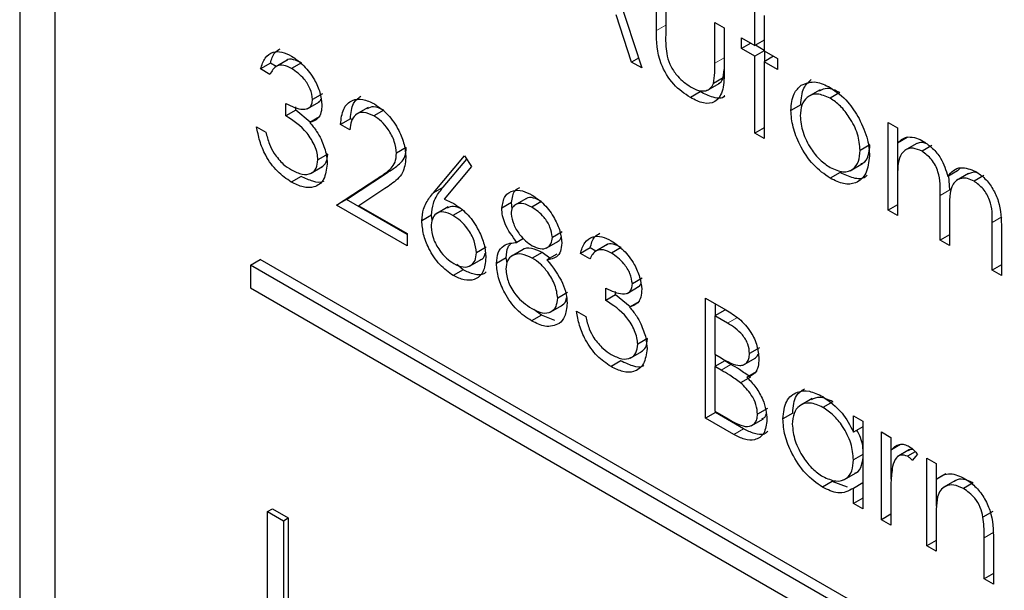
# Paper-space layout 'Blatt2' of a CAD drawing. Header units: millimetres. Extents: x 5 to 418, y 2 to 292.
# Tile 44 of 112: x 115.692 to 116.874, y 187.467 to 188.152. Entities that reach past the tile are written whole.
import ezdxf

# ---------------------------------------------------------------- set-up
doc = ezdxf.new("R2010")
doc.units = ezdxf.units.MM

psp = doc.layouts.new('Blatt2')

# ---------------------------------------------------------------- linework, layer by layer
at = {"color": 7, "linetype": 'Continuous', "lineweight": 25}
for p, q in [((115.692, 189.1472), (115.692, 183.6355)), ((115.7341, 189.1034), (115.7341, 183.6598)), ((116.3809, 188.2711), (116.4385, 188.0938)), ((116.4561, 188.1386), (116.4561, 188.1889)), ((116.4673, 188.1824), (116.4673, 188.1336)), ((116.4263, 188.1008), (116.4079, 188.1576)), ((116.5744, 188.1206), (116.5744, 188.1631)), ((116.5856, 188.1566), (116.5856, 188.1141)), ((116.5264, 188.1483), (116.5376, 188.1418)), ((116.5264, 188.0995), (116.5264, 188.1483)), ((116.5376, 188.1418), (116.5376, 188.0906)), ((116.5584, 188.1298), (116.5744, 188.1206)), ((116.5584, 188.1169), (116.5584, 188.1298)), ((116.5696, 188.1234), (116.5584, 188.1169)), ((116.5856, 188.127), (116.5744, 188.1206)), ((116.5856, 188.1148), (116.575, 188.1209)), ((116.5744, 188.1077), (116.5584, 188.1169)), ((116.5856, 188.1141), (116.5744, 188.1077)), ((116.5744, 188.0153), (116.5744, 188.1077)), ((116.5856, 188.1141), (116.6016, 188.1049)), ((116.5968, 188.1077), (116.5856, 188.1012)), ((116.5862, 188.1015), (116.5862, 188.1138)), ((115.9929, 188.0993), (115.9811, 188.0925)), ((115.9997, 188.0954), (115.9929, 188.0993)), ((116.0132, 188.1032), (115.9985, 188.0947)), ((116.0302, 188.0999), (116.0184, 188.0931)), ((116.4346, 188.1056), (116.4263, 188.1008)), ((116.4385, 188.0938), (116.4263, 188.1008)), ((116.5856, 188.1012), (116.5856, 188.0089)), ((116.6016, 188.092), (116.5856, 188.1012)), ((116.6016, 188.1049), (116.6016, 188.092)), ((115.9923, 188.086), (115.9811, 188.0925)), ((116.5364, 188.0817), (116.5376, 188.0918)), ((116.5174, 188.067), (116.5322, 188.0755)), ((116.5364, 188.0817), (116.5246, 188.0749)), ((116.0553, 188.0628), (116.0435, 188.056)), ((116.5087, 188.065), (116.4969, 188.0582)), ((116.6527, 188.0674), (116.638, 188.0589)), ((116.6765, 188.0642), (116.6647, 188.0574)), ((116.0115, 188.0361), (116.0115, 188.0509)), ((116.0371, 188.0447), (116.0518, 188.0532)), ((116.6294, 188.0496), (116.6176, 188.0427)), ((116.0233, 188.043), (116.0115, 188.0361)), ((116.0233, 188.043), (116.0233, 188.047)), ((116.0408, 188.0287), (116.0233, 188.043)), ((116.1101, 188.0462), (116.0953, 188.0377)), ((116.129, 188.0429), (116.1172, 188.0361)), ((116.0519, 188.0351), (116.0401, 188.0283)), ((116.0889, 188.0328), (116.0771, 188.026)), ((116.0883, 188.0195), (116.0771, 188.026)), ((116.0913, 188.0314), (116.0889, 188.0328)), ((116.7343, 188.0283), (116.7455, 188.0218)), ((116.7343, 187.923), (116.7343, 188.0283)), ((115.9764, 188.0232), (115.9875, 188.0168)), ((116.5856, 188.0218), (116.5744, 188.0153)), ((116.5856, 188.0089), (116.5744, 188.0153)), ((116.7455, 188.0218), (116.7455, 188.0035)), ((116.7125, 188.0015), (116.7007, 187.9947)), ((116.7573, 188.0103), (116.7455, 188.0035)), ((116.7461, 187.9654), (116.7461, 188.0039)), ((116.7686, 188.003), (116.7538, 187.9945)), ((116.7868, 188.0005), (116.775, 187.9937)), ((116.0617, 187.9903), (116.0499, 187.9835)), ((116.156, 187.9981), (116.1443, 187.9913)), ((116.1886, 187.9439), (116.2258, 187.9882)), ((116.2258, 187.9882), (116.2344, 187.9754)), ((116.2004, 187.9507), (116.2285, 187.9842)), ((116.6888, 187.9704), (116.7035, 187.9789)), ((116.0409, 187.967), (116.0556, 187.9755)), ((116.0841, 187.9359), (116.1324, 187.9675)), ((116.2344, 187.9754), (116.2015, 187.9362)), ((116.6766, 187.9681), (116.6648, 187.9613)), ((116.8177, 187.9702), (116.8059, 187.9634)), ((116.8309, 187.9672), (116.8162, 187.9586)), ((116.8177, 187.9702), (116.821, 187.9738)), ((116.8492, 187.9645), (116.8374, 187.9577)), ((116.0297, 187.9635), (116.018, 187.9567)), ((116.0723, 187.9291), (116.1207, 187.9607)), ((116.7455, 187.9609), (116.7455, 187.9166)), ((116.8084, 187.9473), (116.807, 187.9639)), ((116.1302, 187.9489), (116.099, 187.9284)), ((116.0841, 187.9359), (116.0723, 187.9291)), ((116.157, 187.8801), (116.0723, 187.9291)), ((116.157, 187.8937), (116.0841, 187.9359)), ((116.2824, 187.9322), (116.2706, 187.9254)), ((116.2832, 187.9248), (116.2824, 187.9322)), ((116.3002, 187.9372), (116.2854, 187.9287)), ((116.3183, 187.9336), (116.3065, 187.9268)), ((116.7455, 187.9295), (116.7343, 187.923)), ((116.7967, 187.887), (116.7967, 187.9405)), ((116.099, 187.9284), (116.157, 187.8949)), ((116.2062, 187.9269), (116.1915, 187.9183)), ((116.2238, 187.9235), (116.212, 187.9167)), ((116.7455, 187.9166), (116.7343, 187.923)), ((116.8079, 187.9215), (116.8079, 187.8806)), ((116.1864, 187.9169), (116.1746, 187.9101)), ((116.1872, 187.9114), (116.1864, 187.9169)), ((116.859, 187.851), (116.859, 187.9081)), ((116.157, 187.8949), (116.157, 187.8801)), ((116.3431, 187.8972), (116.3313, 187.8904)), ((116.8702, 187.9016), (116.8702, 187.8446)), ((116.2967, 187.8889), (116.2888, 187.8843)), ((116.3238, 187.8773), (116.3385, 187.8858)), ((116.8079, 187.8935), (116.7967, 187.887)), ((116.8079, 187.8806), (116.7967, 187.887)), ((116.252, 187.8786), (116.2402, 187.8718)), ((116.2964, 187.876), (116.2817, 187.8675)), ((116.319, 187.8722), (116.3072, 187.8654)), ((116.3282, 187.8655), (116.319, 187.8722)), ((116.3366, 187.8703), (116.3248, 187.8635)), ((116.3767, 187.8777), (116.3649, 187.8709)), ((116.3761, 187.8645), (116.3649, 187.8709)), ((116.3834, 187.8738), (116.3767, 187.8777)), ((116.397, 187.8817), (116.3823, 187.8732)), ((116.414, 187.8784), (116.4022, 187.8716)), ((115.969, 187.8569), (115.9808, 187.8637)), ((118.5735, 186.3669), (115.9808, 187.8637)), ((116.2319, 187.8559), (116.2466, 187.8644)), ((116.276, 187.8659), (116.2642, 187.859)), ((116.2769, 187.8596), (116.276, 187.8659)), ((118.5617, 186.3601), (115.969, 187.8569)), ((115.969, 187.8569), (115.969, 187.8297)), ((116.2242, 187.8513), (116.2124, 187.8445)), ((116.2242, 187.8513), (116.2165, 187.8577)), ((116.8702, 187.8575), (116.859, 187.851)), ((116.8702, 187.8446), (116.859, 187.851)), ((116.4391, 187.8413), (116.4273, 187.8345)), ((115.969, 187.8297), (118.5617, 186.3329)), ((116.3495, 187.8243), (116.3377, 187.8175)), ((116.3953, 187.8146), (116.3953, 187.8294)), ((116.4071, 187.8214), (116.4071, 187.8254)), ((116.4209, 187.8231), (116.4356, 187.8316)), ((116.4071, 187.8214), (116.3953, 187.8146)), ((116.4246, 187.8071), (116.4071, 187.8214)), ((116.4357, 187.8135), (116.4239, 187.8067)), ((116.5152, 187.8174), (116.5396, 187.8033)), ((116.5152, 187.6734), (116.5152, 187.8174)), ((116.3182, 187.797), (116.3092, 187.8039)), ((116.3285, 187.8005), (116.3433, 187.809)), ((116.3601, 187.8017), (116.3713, 187.7952)), ((116.5382, 187.803), (116.5264, 187.7961)), ((116.527, 187.7965), (116.527, 187.8106)), ((116.3182, 187.797), (116.3064, 187.7902)), ((116.3342, 187.7904), (116.3182, 187.797)), ((116.5264, 187.7961), (116.5264, 187.75)), ((116.5416, 187.7874), (116.5264, 187.7961)), ((116.4455, 187.7688), (116.4337, 187.762)), ((116.4247, 187.7454), (116.4394, 187.7539)), ((116.5798, 187.7578), (116.568, 187.751)), ((116.4135, 187.742), (116.4017, 187.7352)), ((116.5264, 187.75), (116.5339, 187.7456)), ((116.5382, 187.742), (116.5264, 187.7352)), ((116.527, 187.7356), (116.527, 187.7496)), ((116.5456, 187.7377), (116.5382, 187.742)), ((116.5606, 187.7372), (116.5753, 187.7457)), ((116.5264, 187.7352), (116.5264, 187.6817)), ((116.5338, 187.7309), (116.5264, 187.7352)), ((116.5766, 187.7293), (116.5648, 187.7224)), ((116.569, 187.7226), (116.5572, 187.7158)), ((116.643, 187.6968), (116.6283, 187.6883)), ((116.6678, 187.6931), (116.656, 187.6863)), ((116.5264, 187.6817), (116.5424, 187.6725)), ((116.527, 187.6802), (116.527, 187.6813)), ((116.5894, 187.685), (116.5776, 187.6782)), ((116.527, 187.6802), (116.5152, 187.6734)), ((116.549, 187.6539), (116.5152, 187.6734)), ((116.5607, 187.6607), (116.527, 187.6802)), ((116.5697, 187.664), (116.5845, 187.6725)), ((116.6198, 187.6795), (116.608, 187.6727)), ((116.6927, 187.6567), (116.6927, 187.6761)), ((116.6927, 187.6761), (116.7039, 187.6697)), ((116.7039, 187.6697), (116.7039, 187.5644)), ((116.7039, 187.6631), (116.6927, 187.6567)), ((116.7263, 187.6568), (116.7375, 187.6503)), ((116.7263, 187.5515), (116.7263, 187.6568)), ((116.7375, 187.6503), (116.7375, 187.6348)), ((116.7493, 187.6416), (116.7375, 187.6348)), ((116.7381, 187.6003), (116.7381, 187.6351)), ((116.7601, 187.6356), (116.7453, 187.6271)), ((116.7039, 187.6297), (116.6927, 187.6233)), ((116.7669, 187.633), (116.7576, 187.6276)), ((116.7695, 187.6301), (116.7633, 187.6224)), ((116.7807, 187.6254), (116.7919, 187.6189)), ((116.7807, 187.5201), (116.7807, 187.6254)), ((116.7919, 187.6189), (116.7919, 187.5999)), ((116.6813, 187.5993), (116.696, 187.6078)), ((116.8037, 187.6067), (116.7919, 187.5999)), ((116.7925, 187.5679), (116.7925, 187.6003)), ((116.8152, 187.5985), (116.8005, 187.59)), ((116.6673, 187.5973), (116.6555, 187.5905)), ((116.6856, 187.5906), (116.6673, 187.5973)), ((116.7039, 187.5956), (116.6927, 187.5891)), ((116.6927, 187.5709), (116.6927, 187.5891)), ((116.8364, 187.5957), (116.8246, 187.5889)), ((116.7039, 187.5773), (116.6927, 187.5709)), ((116.7375, 187.5804), (116.7375, 187.545)), ((115.9895, 187.5613), (115.9954, 187.5647)), ((115.9954, 187.5647), (116.0144, 187.5537)), ((116.7039, 187.5644), (116.6927, 187.5709)), ((115.9895, 187.5613), (116.0085, 187.5503)), ((115.9895, 187.3163), (115.9895, 187.5613)), ((116.0085, 187.5503), (116.0144, 187.5537)), ((116.0144, 187.5537), (116.0144, 187.3087)), ((116.7375, 187.558), (116.7263, 187.5515)), ((116.7375, 187.545), (116.7263, 187.5515)), ((116.7919, 187.5517), (116.7919, 187.5137)), ((116.8599, 187.5614), (116.8481, 187.5546)), ((116.0085, 187.5503), (116.0085, 187.3053)), ((116.8494, 187.4804), (116.8494, 187.5299)), ((116.8606, 187.5277), (116.8606, 187.474)), ((116.7919, 187.5266), (116.7807, 187.5201)), ((116.7919, 187.5137), (116.7807, 187.5201)), ((116.8606, 187.4869), (116.8494, 187.4804)), ((116.8606, 187.474), (116.8494, 187.4804))]:
    psp.add_line(p, q, dxfattribs=at)
at = {"color": 7, "linetype": 'Continuous', "lineweight": 18}
for p, q in [((116.4673, 188.1451), (116.4561, 188.1386)), ((116.5376, 188.1059), (116.5264, 188.0995)), ((116.1324, 187.9675), (116.1207, 187.9607)), ((116.2004, 187.9507), (116.1886, 187.9439)), ((116.8084, 187.9473), (116.7967, 187.9405)), ((116.8708, 187.9149), (116.859, 187.9081)), ((116.5534, 187.7942), (116.5416, 187.7874)), ((116.5456, 187.7377), (116.5338, 187.7309)), ((116.5607, 187.6607), (116.549, 187.6539)), ((116.8612, 187.5367), (116.8494, 187.5299))]:
    psp.add_line(p, q, dxfattribs=at)
at = {"color": 7, "linetype": 'Continuous', "lineweight": 25}
for points, knots in [([(116.4969, 188.0582), (116.49, 188.0629), (116.4762, 188.0721), (116.4568, 188.1043), (116.4563, 188.1256), (116.4561, 188.1386)], [0, 0, 0, 0, 0.28097, 0.559785, 1, 1, 1, 1]), ([(116.4673, 188.1336), (116.4672, 188.129), (116.4672, 188.1207), (116.4685, 188.1119), (116.469, 188.108)], [0, 0, 0, 0, 0.560377, 1, 1, 1, 1]), ([(115.9811, 188.0925), (115.9826, 188.0972), (115.9855, 188.1066), (115.995, 188.1133), (116.0065, 188.1137), (116.0144, 188.1099), (116.0183, 188.108)], [0, 0, 0, 0, 0.2802877, 0.5596797, 0.7797465, 1, 1, 1, 1]), ([(115.9929, 188.0993), (115.9942, 188.1042), (115.9964, 188.1123), (116.0023, 188.1155), (116.0046, 188.1168)], [0, 0, 0, 0, 0.609349, 1, 1, 1, 1]), ([(116.0183, 188.108), (116.0233, 188.1044), (116.0334, 188.0973), (116.0455, 188.0811), (116.0532, 188.0641), (116.0542, 188.0544), (116.0547, 188.0495)], [0, 0, 0, 0, 0.280085, 0.559868, 0.780099, 1, 1, 1, 1]), ([(116.469, 188.108), (116.4704, 188.1037), (116.4732, 188.095), (116.4832, 188.0808), (116.4918, 188.0748), (116.497, 188.0711)], [0, 0, 0, 0, 0.280117, 0.560544, 1, 1, 1, 1]), ([(116.0184, 188.0931), (116.0152, 188.0947), (116.0087, 188.0978), (115.9984, 188.0966), (115.9946, 188.09), (115.9923, 188.086)], [0, 0, 0, 0, 0.280636, 0.560364, 1, 1, 1, 1]), ([(116.0302, 188.0999), (116.027, 188.1014), (116.0207, 188.1043), (116.0139, 188.1047), (116.0121, 188.1023), (116.0119, 188.1022)], [0, 0, 0, 0, 0.4793582, 0.9571662, 1, 1, 1, 1]), ([(116.5246, 188.0749), (116.5253, 188.0792), (116.5265, 188.087), (116.5264, 188.0957), (116.5264, 188.0995)], [0, 0, 0, 0, 0.559371, 1, 1, 1, 1]), ([(116.0435, 188.056), (116.0429, 188.0602), (116.0416, 188.0685), (116.0321, 188.0833), (116.0236, 188.0894), (116.0184, 188.0931)], [0, 0, 0, 0, 0.278859, 0.560074, 1, 1, 1, 1]), ([(116.5376, 188.0906), (116.5375, 188.0828), (116.5373, 188.0673), (116.5285, 188.0518), (116.5129, 188.0501), (116.5023, 188.0555), (116.4969, 188.0582)], [0, 0, 0, 0, 0.281501, 0.559646, 0.779298, 1, 1, 1, 1]), ([(116.497, 188.0711), (116.5003, 188.0694), (116.5067, 188.0661), (116.515, 188.0658), (116.5213, 188.0687), (116.5235, 188.0728), (116.5246, 188.0749)], [0, 0, 0, 0, 0.28027, 0.560007, 0.780074, 1, 1, 1, 1]), ([(116.5305, 188.075), (116.5313, 188.0753), (116.534, 188.0764), (116.5354, 188.0795), (116.5364, 188.0817)], [0, 0, 0, 0, 0.285818, 1, 1, 1, 1]), ([(116.6176, 188.0427), (116.6182, 188.0501), (116.6194, 188.0633), (116.6268, 188.0699), (116.6301, 188.0729)], [0, 0, 0, 0, 0.559285, 1, 1, 1, 1]), ([(116.6294, 188.0496), (116.63, 188.0569), (116.6312, 188.0701), (116.6386, 188.0768), (116.6418, 188.0797)], [0, 0, 0, 0, 0.559285, 1, 1, 1, 1]), ([(116.6301, 188.0729), (116.6357, 188.0753), (116.6458, 188.0795), (116.659, 188.0731), (116.6648, 188.0702)], [0, 0, 0, 0, 0.55888, 1, 1, 1, 1]), ([(116.0889, 188.0328), (116.0895, 188.0396), (116.0906, 188.052), (116.0982, 188.0574), (116.1016, 188.0599)], [0, 0, 0, 0, 0.54369, 1, 1, 1, 1]), ([(116.5382, 188.0604), (116.5381, 188.0603), (116.5356, 188.0563), (116.5242, 188.0577), (116.5139, 188.0626), (116.5087, 188.065)], [0, 0, 0, 0, 0.010224, 0.503933, 1, 1, 1, 1]), ([(116.6647, 188.0574), (116.6594, 188.0597), (116.6488, 188.0643), (116.6371, 188.0596), (116.6298, 188.0501), (116.6291, 188.0408), (116.6288, 188.0362)], [0, 0, 0, 0, 0.279484, 0.559256, 0.779547, 1, 1, 1, 1]), ([(116.6765, 188.0642), (116.6711, 188.0667), (116.6615, 188.0711), (116.6546, 188.0675), (116.6516, 188.0659)], [0, 0, 0, 0, 0.5643768, 1, 1, 1, 1]), ([(116.6648, 188.0702), (116.6722, 188.0651), (116.6854, 188.0559), (116.6951, 188.0399), (116.6994, 188.0329)], [0, 0, 0, 0, 0.559182, 1, 1, 1, 1]), ([(116.0115, 188.0509), (116.0186, 188.0476), (116.0291, 188.0426), (116.0395, 188.0451), (116.043, 188.0502), (116.0433, 188.0541), (116.0435, 188.056)], [0, 0, 0, 0, 0.499418, 0.749016, 0.874544, 1, 1, 1, 1]), ([(116.0547, 188.0495), (116.0545, 188.0463), (116.0541, 188.0399), (116.0496, 188.0314), (116.0437, 188.0295), (116.0401, 188.0283)], [0, 0, 0, 0, 0.280508, 0.560792, 1, 1, 1, 1]), ([(116.0501, 188.0529), (116.0508, 188.053), (116.0524, 188.0533), (116.0532, 188.0551), (116.0536, 188.0561)], [0, 0, 0, 0, 0.399149, 1, 1, 1, 1]), ([(116.0771, 188.026), (116.0778, 188.0326), (116.0793, 188.0457), (116.0899, 188.0556), (116.1035, 188.0574), (116.113, 188.0528), (116.1178, 188.0505)], [0, 0, 0, 0, 0.280029, 0.559515, 0.779668, 1, 1, 1, 1]), ([(116.129, 188.0429), (116.1246, 188.045), (116.1169, 188.0488), (116.1113, 188.0459), (116.1089, 188.0447)], [0, 0, 0, 0, 0.56442, 1, 1, 1, 1]), ([(116.1178, 188.0505), (116.1233, 188.0467), (116.1344, 188.0391), (116.1468, 188.0202), (116.1543, 188.0017), (116.1551, 187.9912), (116.1554, 187.986)], [0, 0, 0, 0, 0.27989, 0.559224, 0.779582, 1, 1, 1, 1]), ([(116.7007, 187.9947), (116.7001, 188.0012), (116.6989, 188.0142), (116.689, 188.0334), (116.6773, 188.0488), (116.6689, 188.0545), (116.6647, 188.0574)], [0, 0, 0, 0, 0.279586, 0.559398, 0.779653, 1, 1, 1, 1]), ([(116.0499, 187.9835), (116.0497, 187.9861), (116.0494, 187.9914), (116.0455, 188.0027), (116.0339, 188.0218), (116.0205, 188.0304), (116.0115, 188.0361)], [0, 0, 0, 0, 0.125587, 0.251191, 0.500605, 1, 1, 1, 1]), ([(116.1172, 188.0361), (116.1129, 188.038), (116.1044, 188.042), (116.0948, 188.0385), (116.0896, 188.0302), (116.0887, 188.0231), (116.0883, 188.0195)], [0, 0, 0, 0, 0.279699, 0.558847, 0.779176, 1, 1, 1, 1]), ([(116.1443, 187.9913), (116.1437, 187.996), (116.1427, 188.0055), (116.1351, 188.0194), (116.1263, 188.03), (116.1202, 188.0341), (116.1172, 188.0361)], [0, 0, 0, 0, 0.279126, 0.558978, 0.77935, 1, 1, 1, 1]), ([(116.6648, 187.9613), (116.6578, 187.9662), (116.6438, 187.9758), (116.6285, 187.9997), (116.6191, 188.023), (116.6181, 188.0361), (116.6176, 188.0427)], [0, 0, 0, 0, 0.279776, 0.559179, 0.779592, 1, 1, 1, 1]), ([(116.6288, 188.0362), (116.6294, 188.0297), (116.6308, 188.0168), (116.6403, 187.9975), (116.6523, 187.9827), (116.6606, 187.9771), (116.6647, 187.9743)], [0, 0, 0, 0, 0.279618, 0.559167, 0.779512, 1, 1, 1, 1]), ([(116.0401, 188.0283), (116.043, 188.0249), (116.0482, 188.0187), (116.052, 188.0114), (116.0537, 188.0082)], [0, 0, 0, 0, 0.559795, 1, 1, 1, 1]), ([(116.6994, 188.0329), (116.7034, 188.0243), (116.7107, 188.009), (116.7115, 187.9946), (116.7119, 187.9883)], [0, 0, 0, 0, 0.559216, 1, 1, 1, 1]), ([(116.018, 187.9567), (116.0122, 187.9606), (116.0008, 187.9684), (115.9873, 187.9872), (115.9795, 188.0063), (115.9774, 188.0176), (115.9764, 188.0232)], [0, 0, 0, 0, 0.279886, 0.558979, 0.779263, 1, 1, 1, 1]), ([(115.9875, 188.0168), (115.9887, 188.0119), (115.9907, 188.0033), (115.9953, 187.9949), (115.9973, 187.9912)], [0, 0, 0, 0, 0.560694, 1, 1, 1, 1]), ([(116.0537, 188.0082), (116.056, 188.0024), (116.0603, 187.9921), (116.0609, 187.9825), (116.0611, 187.9783)], [0, 0, 0, 0, 0.559419, 1, 1, 1, 1]), ([(116.7017, 187.9789), (116.7026, 187.9791), (116.7069, 187.9801), (116.7111, 187.9881), (116.712, 187.997), (116.7125, 188.0015)], [0, 0, 0, 0, 0.119123, 0.559661, 1, 1, 1, 1]), ([(116.7455, 188.0035), (116.7475, 188.0055), (116.7511, 188.0091), (116.756, 188.0104), (116.7581, 188.011)], [0, 0, 0, 0, 0.560148, 1, 1, 1, 1]), ([(116.7581, 188.011), (116.7615, 188.0108), (116.7675, 188.0104), (116.774, 188.007), (116.7769, 188.0055)], [0, 0, 0, 0, 0.559743, 1, 1, 1, 1]), ([(116.7808, 188.0025), (116.7792, 188.0032), (116.7739, 188.0053), (116.7699, 188.0034), (116.7671, 188.0022)], [0, 0, 0, 0, 0.3092208, 1, 1, 1, 1]), ([(116.7769, 188.0055), (116.7806, 188.003), (116.7878, 187.9979), (116.7998, 187.9833), (116.8036, 187.9709), (116.8059, 187.9634)], [0, 0, 0, 0, 0.280809, 0.561507, 1, 1, 1, 1]), ([(115.9973, 187.9912), (116.0009, 187.9866), (116.0073, 187.9782), (116.0148, 187.9735), (116.0182, 187.9714)], [0, 0, 0, 0, 0.558748, 1, 1, 1, 1]), ([(116.054, 187.9748), (116.0562, 187.9763), (116.0606, 187.9794), (116.0613, 187.9866), (116.0617, 187.9903)], [0, 0, 0, 0, 0.480676, 1, 1, 1, 1]), ([(116.1207, 187.9607), (116.1243, 187.963), (116.1302, 187.9669), (116.1378, 187.973), (116.1432, 187.9801), (116.1439, 187.9875), (116.1443, 187.9913)], [0, 0, 0, 0, 0.3405416, 0.5608502, 0.7805986, 1, 1, 1, 1]), ([(116.1324, 187.9675), (116.136, 187.9699), (116.142, 187.9737), (116.1496, 187.9798), (116.155, 187.9869), (116.1557, 187.9943), (116.156, 187.9981)], [0, 0, 0, 0, 0.3405416, 0.5608502, 0.7805986, 1, 1, 1, 1]), ([(116.6647, 187.9743), (116.67, 187.9719), (116.6806, 187.9672), (116.6925, 187.9713), (116.6995, 187.981), (116.7003, 187.9901), (116.7007, 187.9947)], [0, 0, 0, 0, 0.2797454, 0.5591127, 0.7796058, 1, 1, 1, 1]), ([(116.7119, 187.9883), (116.7111, 187.9808), (116.7093, 187.9658), (116.6968, 187.955), (116.6812, 187.9533), (116.6703, 187.9586), (116.6648, 187.9613)], [0, 0, 0, 0, 0.279521, 0.559381, 0.779507, 1, 1, 1, 1]), ([(116.775, 187.9937), (116.7713, 187.9953), (116.7639, 187.9985), (116.7547, 187.9962), (116.7457, 187.9856), (116.7456, 187.9711), (116.7455, 187.9609)], [0, 0, 0, 0, 0.186544, 0.37335, 0.56013, 1, 1, 1, 1]), ([(116.7967, 187.9405), (116.797, 187.9498), (116.7974, 187.9614), (116.7912, 187.9769), (116.785, 187.9864), (116.779, 187.9908), (116.775, 187.9937)], [0, 0, 0, 0, 0.500537, 0.625897, 0.751368, 1, 1, 1, 1]), ([(116.0611, 187.9783), (116.0602, 187.9718), (116.0584, 187.9586), (116.0467, 187.9499), (116.0324, 187.9497), (116.0228, 187.9544), (116.018, 187.9567)], [0, 0, 0, 0, 0.279304, 0.558838, 0.779277, 1, 1, 1, 1]), ([(116.0182, 187.9714), (116.0225, 187.9692), (116.0311, 187.9649), (116.0416, 187.9663), (116.0487, 187.9725), (116.0495, 187.9799), (116.0499, 187.9835)], [0, 0, 0, 0, 0.280599, 0.560151, 0.780303, 1, 1, 1, 1]), ([(116.1554, 187.986), (116.1547, 187.9795), (116.1534, 187.9687), (116.1454, 187.9602), (116.1381, 187.9541), (116.1328, 187.9506), (116.1302, 187.9489)], [0, 0, 0, 0, 0.33837, 0.558748, 0.779361, 1, 1, 1, 1]), ([(116.709, 187.9648), (116.7082, 187.9641), (116.7044, 187.9601), (116.6927, 187.9605), (116.6819, 187.9656), (116.6766, 187.9681)], [0, 0, 0, 0, 0.100871, 0.5500605, 1, 1, 1, 1]), ([(116.8059, 187.9634), (116.808, 187.966), (116.8121, 187.9713), (116.8231, 187.9758), (116.8332, 187.9719), (116.8394, 187.9695)], [0, 0, 0, 0, 0.2812634, 0.5620938, 1, 1, 1, 1]), ([(116.8419, 187.9675), (116.8418, 187.9676), (116.8391, 187.9687), (116.8346, 187.9685), (116.8311, 187.9668), (116.8295, 187.9661)], [0, 0, 0, 0, 0.023662, 0.556677, 1, 1, 1, 1]), ([(116.8394, 187.9695), (116.8431, 187.9669), (116.8507, 187.9617), (116.8605, 187.9487), (116.8699, 187.9272), (116.8701, 187.9122), (116.8702, 187.9016)], [0, 0, 0, 0, 0.186885, 0.373579, 0.560268, 1, 1, 1, 1]), ([(116.0572, 187.958), (116.0571, 187.9579), (116.0539, 187.9553), (116.0439, 187.957), (116.0345, 187.9614), (116.0297, 187.9635)], [0, 0, 0, 0, 0.020663, 0.510016, 1, 1, 1, 1]), ([(116.8374, 187.9577), (116.8348, 187.9589), (116.8296, 187.9615), (116.8225, 187.9616), (116.8165, 187.9594), (116.8077, 187.9494), (116.8078, 187.9339), (116.8079, 187.9215)], [0, 0, 0, 0, 0.125317, 0.250662, 0.376086, 0.501515, 1, 1, 1, 1]), ([(116.859, 187.9081), (116.8593, 187.9169), (116.8596, 187.9279), (116.8529, 187.9423), (116.8468, 187.951), (116.8412, 187.955), (116.8374, 187.9577)], [0, 0, 0, 0, 0.4994454, 0.6249333, 0.750561, 1, 1, 1, 1]), ([(116.1746, 187.9101), (116.1751, 187.915), (116.1758, 187.9231), (116.1798, 187.9318), (116.1839, 187.9382), (116.187, 187.942), (116.1886, 187.9439)], [0, 0, 0, 0, 0.339374, 0.559486, 0.779731, 1, 1, 1, 1]), ([(116.1864, 187.9169), (116.1869, 187.9218), (116.1876, 187.9299), (116.1915, 187.9386), (116.1957, 187.945), (116.1988, 187.9488), (116.2004, 187.9507)], [0, 0, 0, 0, 0.339374, 0.559486, 0.779731, 1, 1, 1, 1]), ([(116.2706, 187.9254), (116.2715, 187.9306), (116.2732, 187.9411), (116.2835, 187.9472), (116.2953, 187.947), (116.3032, 187.9431), (116.3071, 187.9412)], [0, 0, 0, 0, 0.2788058, 0.5584573, 0.7791595, 1, 1, 1, 1]), ([(116.2824, 187.9322), (116.2831, 187.9377), (116.2842, 187.9464), (116.2901, 187.9493), (116.2923, 187.9503)], [0, 0, 0, 0, 0.632557, 1, 1, 1, 1]), ([(116.3071, 187.9412), (116.3121, 187.9377), (116.322, 187.9307), (116.3337, 187.9145), (116.3411, 187.8978), (116.3421, 187.8882), (116.3425, 187.8834)], [0, 0, 0, 0, 0.279929, 0.559623, 0.779946, 1, 1, 1, 1]), ([(116.2015, 187.9362), (116.2039, 187.9352), (116.2081, 187.9335), (116.2125, 187.9312), (116.2144, 187.9301)], [0, 0, 0, 0, 0.55991, 1, 1, 1, 1]), ([(116.2144, 187.9301), (116.2198, 187.9262), (116.2308, 187.9185), (116.2429, 187.8999), (116.2503, 187.8816), (116.251, 187.8713), (116.2514, 187.8661)], [0, 0, 0, 0, 0.279638, 0.559326, 0.779527, 1, 1, 1, 1]), ([(116.3065, 187.9268), (116.3032, 187.9284), (116.2967, 187.9317), (116.2887, 187.931), (116.2828, 187.927), (116.2821, 187.9215), (116.2818, 187.9187)], [0, 0, 0, 0, 0.280651, 0.560566, 0.78062, 1, 1, 1, 1]), ([(116.3183, 187.9336), (116.3151, 187.9352), (116.3086, 187.9383), (116.3017, 187.9385), (116.2993, 187.9364), (116.2989, 187.936)], [0, 0, 0, 0, 0.4545039, 0.9078162, 1, 1, 1, 1]), ([(116.212, 187.9167), (116.2082, 187.9185), (116.2006, 187.9222), (116.1919, 187.9196), (116.1866, 187.913), (116.1861, 187.9064), (116.1858, 187.9032)], [0, 0, 0, 0, 0.2801275, 0.5595148, 0.7797192, 1, 1, 1, 1]), ([(116.2238, 187.9235), (116.22, 187.9254), (116.2128, 187.929), (116.2074, 187.9267), (116.2049, 187.9256)], [0, 0, 0, 0, 0.538433, 1, 1, 1, 1]), ([(116.2888, 187.8843), (116.2834, 187.8915), (116.276, 187.9016), (116.2712, 187.9164), (116.2708, 187.9224), (116.2706, 187.9254)], [0, 0, 0, 0, 0.557752, 0.778932, 1, 1, 1, 1]), ([(116.2818, 187.9187), (116.2825, 187.9145), (116.2839, 187.906), (116.2913, 187.8945), (116.299, 187.8856), (116.3043, 187.8821), (116.307, 187.8804)], [0, 0, 0, 0, 0.277721, 0.558224, 0.779072, 1, 1, 1, 1]), ([(116.3313, 187.8904), (116.3307, 187.8944), (116.3293, 187.9026), (116.3201, 187.9175), (116.3117, 187.9233), (116.3065, 187.9268)], [0, 0, 0, 0, 0.278971, 0.559919, 1, 1, 1, 1]), ([(116.2124, 187.8445), (116.2068, 187.8485), (116.1957, 187.8565), (116.1831, 187.8754), (116.1759, 187.8942), (116.1751, 187.9048), (116.1746, 187.9101)], [0, 0, 0, 0, 0.27967, 0.559085, 0.779558, 1, 1, 1, 1]), ([(116.2402, 187.8718), (116.2396, 187.8766), (116.2385, 187.8863), (116.2303, 187.9002), (116.2213, 187.9106), (116.2151, 187.9147), (116.212, 187.9167)], [0, 0, 0, 0, 0.278754, 0.558605, 0.779147, 1, 1, 1, 1]), ([(116.1858, 187.9032), (116.1864, 187.8984), (116.1874, 187.889), (116.1952, 187.8753), (116.204, 187.8649), (116.21, 187.8609), (116.213, 187.8589)], [0, 0, 0, 0, 0.279059, 0.55882, 0.779303, 1, 1, 1, 1]), ([(116.3767, 187.8777), (116.378, 187.8826), (116.3801, 187.8907), (116.386, 187.894), (116.3883, 187.8953)], [0, 0, 0, 0, 0.609349, 1, 1, 1, 1]), ([(116.2642, 187.859), (116.2646, 187.8636), (116.2654, 187.8728), (116.2738, 187.8829), (116.2831, 187.8838), (116.2888, 187.8843)], [0, 0, 0, 0, 0.2799866, 0.5599013, 1, 1, 1, 1]), ([(116.276, 187.8659), (116.2762, 187.8707), (116.2765, 187.8775), (116.28, 187.8812), (116.281, 187.8823)], [0, 0, 0, 0, 0.697882, 1, 1, 1, 1]), ([(116.307, 187.8804), (116.3103, 187.8789), (116.3169, 187.8759), (116.3249, 187.8771), (116.3301, 187.8821), (116.3309, 187.8876), (116.3313, 187.8904)], [0, 0, 0, 0, 0.280237, 0.560145, 0.780435, 1, 1, 1, 1]), ([(116.3425, 187.8834), (116.3423, 187.88), (116.3417, 187.8731), (116.3358, 187.8652), (116.329, 187.8641), (116.3248, 187.8635)], [0, 0, 0, 0, 0.280159, 0.560243, 1, 1, 1, 1]), ([(116.337, 187.885), (116.3388, 187.8861), (116.3408, 187.8872), (116.3414, 187.8899), (116.3415, 187.8901)], [0, 0, 0, 0, 0.924442, 1, 1, 1, 1]), ([(116.3649, 187.8709), (116.3664, 187.8756), (116.3692, 187.885), (116.3788, 187.8918), (116.3903, 187.8921), (116.3981, 187.8883), (116.402, 187.8864)], [0, 0, 0, 0, 0.280288, 0.55968, 0.779747, 1, 1, 1, 1]), ([(116.414, 187.8784), (116.4108, 187.8798), (116.4045, 187.8827), (116.3977, 187.8832), (116.3958, 187.8808), (116.3957, 187.8806)], [0, 0, 0, 0, 0.479358, 0.957166, 1, 1, 1, 1]), ([(116.402, 187.8864), (116.4071, 187.8829), (116.4172, 187.8758), (116.4293, 187.8596), (116.4369, 187.8426), (116.438, 187.8328), (116.4385, 187.828)], [0, 0, 0, 0, 0.280085, 0.559868, 0.780099, 1, 1, 1, 1]), ([(116.213, 187.8589), (116.2168, 187.8571), (116.2245, 187.8536), (116.2334, 187.8558), (116.2392, 187.8619), (116.2399, 187.8685), (116.2402, 187.8718)], [0, 0, 0, 0, 0.280018, 0.559853, 0.779987, 1, 1, 1, 1]), ([(116.2451, 187.8636), (116.2452, 187.8636), (116.2477, 187.8642), (116.25, 187.867), (116.2506, 187.8708), (116.2507, 187.8715)], [0, 0, 0, 0, 0.027326, 0.817479, 1, 1, 1, 1]), ([(116.3072, 187.8654), (116.3028, 187.8675), (116.2941, 187.8717), (116.2838, 187.8696), (116.2766, 187.8633), (116.2758, 187.8559), (116.2754, 187.8522)], [0, 0, 0, 0, 0.280283, 0.560138, 0.780298, 1, 1, 1, 1]), ([(116.319, 187.8722), (116.3147, 187.8742), (116.3061, 187.8782), (116.2977, 187.8778), (116.2951, 187.8751), (116.295, 187.875)], [0, 0, 0, 0, 0.490788, 0.980826, 1, 1, 1, 1]), ([(116.4022, 187.8716), (116.399, 187.8731), (116.3925, 187.8763), (116.3822, 187.875), (116.3784, 187.8685), (116.3761, 187.8645)], [0, 0, 0, 0, 0.280636, 0.560364, 1, 1, 1, 1]), ([(116.4273, 187.8345), (116.4266, 187.8386), (116.4254, 187.8469), (116.4158, 187.8618), (116.4074, 187.8678), (116.4022, 187.8716)], [0, 0, 0, 0, 0.278859, 0.560074, 1, 1, 1, 1]), ([(116.2514, 187.8661), (116.2507, 187.8599), (116.2495, 187.8474), (116.2388, 187.839), (116.2258, 187.8382), (116.2169, 187.8424), (116.2124, 187.8445)], [0, 0, 0, 0, 0.279631, 0.55896, 0.779478, 1, 1, 1, 1]), ([(116.3064, 187.7902), (116.3003, 187.7941), (116.2883, 187.802), (116.2743, 187.8218), (116.2658, 187.8419), (116.2647, 187.8533), (116.2642, 187.859)], [0, 0, 0, 0, 0.280545, 0.559269, 0.779816, 1, 1, 1, 1]), ([(116.3377, 187.8175), (116.337, 187.8227), (116.3355, 187.8332), (116.3267, 187.8478), (116.3171, 187.859), (116.3105, 187.8633), (116.3072, 187.8654)], [0, 0, 0, 0, 0.278303, 0.558509, 0.779146, 1, 1, 1, 1]), ([(116.3248, 187.8635), (116.3319, 187.8545), (116.3417, 187.8419), (116.3482, 187.8227), (116.3487, 187.8151), (116.3489, 187.8113)], [0, 0, 0, 0, 0.558271, 0.779089, 1, 1, 1, 1]), ([(116.252, 187.8491), (116.2511, 187.8482), (116.2475, 187.8447), (116.2374, 187.8453), (116.2286, 187.8493), (116.2242, 187.8513)], [0, 0, 0, 0, 0.146573, 0.573283, 1, 1, 1, 1]), ([(116.2754, 187.8522), (116.2761, 187.8469), (116.2775, 187.8365), (116.289, 187.8172), (116.2999, 187.8096), (116.3065, 187.8049)], [0, 0, 0, 0, 0.279833, 0.560198, 1, 1, 1, 1]), ([(116.3953, 187.8294), (116.4023, 187.8261), (116.4129, 187.8211), (116.4232, 187.8236), (116.4268, 187.8287), (116.4271, 187.8326), (116.4273, 187.8345)], [0, 0, 0, 0, 0.499418, 0.749016, 0.874544, 1, 1, 1, 1]), ([(116.4339, 187.8314), (116.4345, 187.8315), (116.4362, 187.8318), (116.4369, 187.8335), (116.4374, 187.8346)], [0, 0, 0, 0, 0.399149, 1, 1, 1, 1]), ([(116.4385, 187.828), (116.4383, 187.8248), (116.4379, 187.8183), (116.4334, 187.8099), (116.4275, 187.8079), (116.4239, 187.8067)], [0, 0, 0, 0, 0.280508, 0.560792, 1, 1, 1, 1]), ([(116.3065, 187.8049), (116.3108, 187.8028), (116.3194, 187.7985), (116.3297, 187.8001), (116.3365, 187.8066), (116.3373, 187.8139), (116.3377, 187.8175)], [0, 0, 0, 0, 0.280602, 0.559962, 0.78018, 1, 1, 1, 1]), ([(116.3489, 187.8113), (116.3484, 187.8055), (116.3475, 187.795), (116.3419, 187.7894), (116.3395, 187.7869)], [0, 0, 0, 0, 0.559346, 1, 1, 1, 1]), ([(116.3418, 187.8082), (116.3441, 187.8097), (116.3473, 187.8118), (116.348, 187.8165), (116.3482, 187.8178)], [0, 0, 0, 0, 0.7364711, 1, 1, 1, 1]), ([(116.4337, 187.762), (116.4335, 187.7646), (116.4331, 187.7698), (116.4292, 187.7812), (116.4176, 187.8003), (116.4042, 187.8089), (116.3953, 187.8146)], [0, 0, 0, 0, 0.125587, 0.251191, 0.500605, 1, 1, 1, 1]), ([(116.4017, 187.7352), (116.396, 187.7391), (116.3846, 187.7468), (116.3711, 187.7657), (116.3632, 187.7848), (116.3612, 187.796), (116.3601, 187.8017)], [0, 0, 0, 0, 0.279886, 0.558979, 0.779263, 1, 1, 1, 1]), ([(116.4239, 187.8067), (116.4268, 187.8033), (116.432, 187.7972), (116.4358, 187.7899), (116.4374, 187.7866)], [0, 0, 0, 0, 0.559795, 1, 1, 1, 1]), ([(116.5396, 187.8033), (116.5449, 187.8001), (116.5555, 187.7937), (116.5696, 187.7783), (116.5778, 187.7601), (116.5787, 187.7499), (116.5792, 187.7448)], [0, 0, 0, 0, 0.281317, 0.559922, 0.779935, 1, 1, 1, 1]), ([(116.3395, 187.7869), (116.3341, 187.7848), (116.3245, 187.7809), (116.3119, 187.7874), (116.3064, 187.7902)], [0, 0, 0, 0, 0.557758, 1, 1, 1, 1]), ([(116.3713, 187.7952), (116.3725, 187.7904), (116.3745, 187.7817), (116.3791, 187.7733), (116.3811, 187.7697)], [0, 0, 0, 0, 0.560694, 1, 1, 1, 1]), ([(116.568, 187.751), (116.5676, 187.7547), (116.5671, 187.7604), (116.5631, 187.7681), (116.5557, 187.7786), (116.5479, 187.7835), (116.5416, 187.7874)], [0, 0, 0, 0, 0.2492836, 0.3749253, 0.5006447, 1, 1, 1, 1]), ([(116.4374, 187.7866), (116.4398, 187.7809), (116.4441, 187.7705), (116.4446, 187.761), (116.4449, 187.7568)], [0, 0, 0, 0, 0.559419, 1, 1, 1, 1]), ([(116.3811, 187.7697), (116.3847, 187.765), (116.3911, 187.7567), (116.3986, 187.7519), (116.4019, 187.7498)], [0, 0, 0, 0, 0.558748, 1, 1, 1, 1]), ([(116.4378, 187.7532), (116.4399, 187.7547), (116.4444, 187.7579), (116.4451, 187.765), (116.4455, 187.7688)], [0, 0, 0, 0, 0.4806763, 1, 1, 1, 1]), ([(116.4449, 187.7568), (116.444, 187.7502), (116.4422, 187.7371), (116.4305, 187.7283), (116.4162, 187.7281), (116.4066, 187.7328), (116.4017, 187.7352)], [0, 0, 0, 0, 0.279304, 0.558838, 0.779277, 1, 1, 1, 1]), ([(116.4019, 187.7498), (116.4062, 187.7477), (116.4149, 187.7434), (116.4253, 187.7448), (116.4324, 187.751), (116.4333, 187.7583), (116.4337, 187.762)], [0, 0, 0, 0, 0.2805991, 0.5601509, 0.7803026, 1, 1, 1, 1]), ([(116.441, 187.7365), (116.4409, 187.7364), (116.4377, 187.7337), (116.4277, 187.7355), (116.4182, 187.7398), (116.4135, 187.742)], [0, 0, 0, 0, 0.020663, 0.510016, 1, 1, 1, 1]), ([(116.5339, 187.7456), (116.5418, 187.7411), (116.5516, 187.7355), (116.5612, 187.7372), (116.565, 187.7401), (116.5675, 187.7446), (116.5678, 187.7489), (116.568, 187.751)], [0, 0, 0, 0, 0.498607, 0.624009, 0.749401, 0.874736, 1, 1, 1, 1]), ([(116.5792, 187.7448), (116.579, 187.7415), (116.5786, 187.7349), (116.5744, 187.7258), (116.5684, 187.7237), (116.5648, 187.7224)], [0, 0, 0, 0, 0.280867, 0.561527, 1, 1, 1, 1]), ([(116.5737, 187.745), (116.5748, 187.7456), (116.5768, 187.7468), (116.5778, 187.7493), (116.5783, 187.7505)], [0, 0, 0, 0, 0.513084, 1, 1, 1, 1]), ([(116.5572, 187.7158), (116.5528, 187.7189), (116.5451, 187.7245), (116.5373, 187.729), (116.5338, 187.7309)], [0, 0, 0, 0, 0.559734, 1, 1, 1, 1]), ([(116.569, 187.7226), (116.5646, 187.7257), (116.5569, 187.7313), (116.5491, 187.7358), (116.5456, 187.7377)], [0, 0, 0, 0, 0.559734, 1, 1, 1, 1]), ([(116.5648, 187.7224), (116.5685, 187.7185), (116.576, 187.7107), (116.5838, 187.6966), (116.5881, 187.6831), (116.5886, 187.6755), (116.5888, 187.6718)], [0, 0, 0, 0, 0.280382, 0.559606, 0.779765, 1, 1, 1, 1]), ([(116.5776, 187.6782), (116.5772, 187.682), (116.5765, 187.6895), (116.5693, 187.7039), (116.5618, 187.7113), (116.5572, 187.7158)], [0, 0, 0, 0, 0.279944, 0.560429, 1, 1, 1, 1]), ([(116.608, 187.6727), (116.6088, 187.6803), (116.6106, 187.6954), (116.6238, 187.7054), (116.6394, 187.7072), (116.6504, 187.7019), (116.6558, 187.6993)], [0, 0, 0, 0, 0.279413, 0.559191, 0.779548, 1, 1, 1, 1]), ([(116.6198, 187.6795), (116.6205, 187.6873), (116.6217, 187.701), (116.6303, 187.7062), (116.634, 187.7085)], [0, 0, 0, 0, 0.573159, 1, 1, 1, 1]), ([(116.6678, 187.6931), (116.6623, 187.6956), (116.6525, 187.7002), (116.6452, 187.6968), (116.6419, 187.6953)], [0, 0, 0, 0, 0.551084, 1, 1, 1, 1]), ([(116.6558, 187.6993), (116.6641, 187.6935), (116.6788, 187.683), (116.6885, 187.6647), (116.6927, 187.6567)], [0, 0, 0, 0, 0.559062, 1, 1, 1, 1]), ([(116.656, 187.6863), (116.6507, 187.6886), (116.64, 187.6934), (116.6278, 187.6894), (116.6205, 187.6799), (116.6196, 187.6707), (116.6192, 187.6661)], [0, 0, 0, 0, 0.279767, 0.559291, 0.779719, 1, 1, 1, 1]), ([(116.6927, 187.6233), (116.6921, 187.6299), (116.6909, 187.643), (116.6809, 187.6626), (116.6687, 187.6778), (116.6602, 187.6834), (116.656, 187.6863)], [0, 0, 0, 0, 0.27966, 0.55921, 0.779487, 1, 1, 1, 1]), ([(116.5424, 187.6725), (116.5505, 187.6678), (116.5627, 187.6607), (116.5735, 187.6656), (116.5771, 187.6717), (116.5774, 187.6761), (116.5776, 187.6782)], [0, 0, 0, 0, 0.49936, 0.748736, 0.874399, 1, 1, 1, 1]), ([(116.5888, 187.6718), (116.588, 187.6657), (116.5866, 187.6537), (116.5753, 187.6465), (116.5621, 187.6471), (116.5534, 187.6516), (116.549, 187.6539)], [0, 0, 0, 0, 0.279141, 0.558654, 0.779059, 1, 1, 1, 1]), ([(116.5825, 187.6726), (116.5838, 187.6729), (116.5864, 187.6737), (116.5875, 187.6766), (116.5881, 187.6781)], [0, 0, 0, 0, 0.481247, 1, 1, 1, 1]), ([(116.6555, 187.5905), (116.6485, 187.5955), (116.6345, 187.6055), (116.619, 187.6293), (116.6094, 187.6528), (116.6084, 187.6661), (116.608, 187.6727)], [0, 0, 0, 0, 0.279573, 0.559333, 0.779589, 1, 1, 1, 1]), ([(116.5897, 187.6572), (116.5885, 187.6561), (116.5844, 187.6526), (116.5737, 187.6542), (116.5651, 187.6585), (116.5607, 187.6607)], [0, 0, 0, 0, 0.189252, 0.594134, 1, 1, 1, 1]), ([(116.6192, 187.6661), (116.6199, 187.6595), (116.6214, 187.6464), (116.6313, 187.627), (116.6433, 187.6119), (116.6517, 187.6061), (116.6559, 187.6032)], [0, 0, 0, 0, 0.279429, 0.559146, 0.77957, 1, 1, 1, 1]), ([(116.7045, 187.6301), (116.7042, 187.6367), (116.7037, 187.6463), (116.6984, 187.656), (116.6968, 187.659)], [0, 0, 0, 0, 0.692809, 1, 1, 1, 1]), ([(116.7375, 187.6348), (116.7406, 187.6379), (116.745, 187.6423), (116.7536, 187.6422), (116.7577, 187.6403), (116.7597, 187.6393)], [0, 0, 0, 0, 0.558788, 0.779481, 1, 1, 1, 1]), ([(116.7646, 187.6354), (116.7637, 187.6357), (116.7613, 187.6364), (116.7598, 187.635), (116.7589, 187.6342)], [0, 0, 0, 0, 0.411162, 1, 1, 1, 1]), ([(116.7597, 187.6393), (116.7617, 187.6379), (116.7651, 187.6354), (116.7681, 187.6317), (116.7695, 187.6301)], [0, 0, 0, 0, 0.559243, 1, 1, 1, 1]), ([(116.6559, 187.6032), (116.6612, 187.6009), (116.6719, 187.5962), (116.6844, 187.5996), (116.6916, 187.6093), (116.6924, 187.6186), (116.6927, 187.6233)], [0, 0, 0, 0, 0.279822, 0.559387, 0.779603, 1, 1, 1, 1]), ([(116.6943, 187.6076), (116.6949, 187.6077), (116.699, 187.6086), (116.7032, 187.6165), (116.7041, 187.6256), (116.7045, 187.6301)], [0, 0, 0, 0, 0.086461, 0.543043, 1, 1, 1, 1]), ([(116.7576, 187.6276), (116.755, 187.6285), (116.7497, 187.6302), (116.7429, 187.6256), (116.7408, 187.6193), (116.7395, 187.6154)], [0, 0, 0, 0, 0.278336, 0.558768, 1, 1, 1, 1]), ([(116.7633, 187.6224), (116.7623, 187.6236), (116.7605, 187.6256), (116.7585, 187.627), (116.7576, 187.6276)], [0, 0, 0, 0, 0.560396, 1, 1, 1, 1]), ([(116.7395, 187.6154), (116.7388, 187.6091), (116.7374, 187.5979), (116.7375, 187.5857), (116.7375, 187.5804)], [0, 0, 0, 0, 0.559636, 1, 1, 1, 1]), ([(116.7919, 187.5999), (116.7972, 187.6035), (116.8067, 187.6098), (116.8205, 187.6035), (116.8265, 187.6007)], [0, 0, 0, 0, 0.559141, 1, 1, 1, 1]), ([(116.8364, 187.5957), (116.8325, 187.5975), (116.8247, 187.6009), (116.817, 187.6001), (116.8142, 187.5977), (116.8139, 187.5974)], [0, 0, 0, 0, 0.46626, 0.932968, 1, 1, 1, 1]), ([(116.8265, 187.6007), (116.8306, 187.598), (116.8388, 187.5924), (116.8495, 187.5786), (116.8604, 187.5555), (116.8605, 187.5392), (116.8606, 187.5277)], [0, 0, 0, 0, 0.187021, 0.37389, 0.56061, 1, 1, 1, 1]), ([(116.6927, 187.5891), (116.6868, 187.586), (116.6762, 187.5805), (116.6618, 187.5875), (116.6555, 187.5905)], [0, 0, 0, 0, 0.558763, 1, 1, 1, 1]), ([(116.8246, 187.5889), (116.8206, 187.5907), (116.8127, 187.5944), (116.8035, 187.5923), (116.7967, 187.5873), (116.7946, 187.5817), (116.7936, 187.579)], [0, 0, 0, 0, 0.279553, 0.559373, 0.779703, 1, 1, 1, 1]), ([(116.8481, 187.5546), (116.8472, 187.5585), (116.8454, 187.5662), (116.8373, 187.5801), (116.8294, 187.5856), (116.8246, 187.5889)], [0, 0, 0, 0, 0.281192, 0.561331, 1, 1, 1, 1]), ([(116.7936, 187.579), (116.793, 187.5741), (116.7919, 187.5653), (116.7919, 187.5559), (116.7919, 187.5517)], [0, 0, 0, 0, 0.5596576, 1, 1, 1, 1]), ([(116.8494, 187.5299), (116.8495, 187.5344), (116.8495, 187.5424), (116.8485, 187.5509), (116.8481, 187.5546)], [0, 0, 0, 0, 0.560255, 1, 1, 1, 1])]:
    psp.add_open_spline(points, degree=3, knots=knots, dxfattribs=at)

doc.saveas('drawing.dxf')
